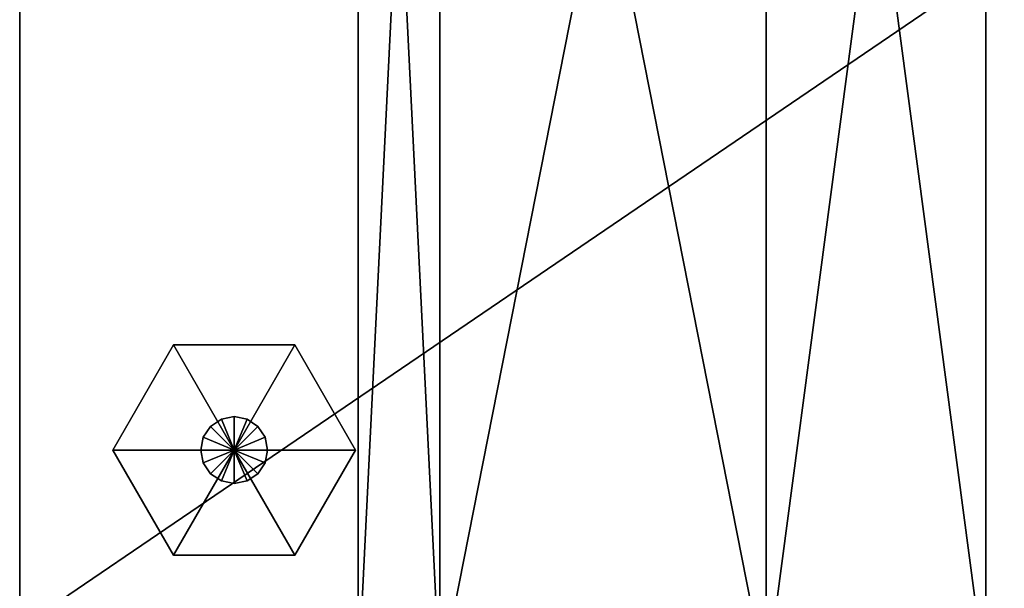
# Model space of a CAD drawing. Extents: x 0 to 35.8, y 0 to 28.5.
# Tile 17 of 89: x 0 to 4.8, y 4.3 to 7.1. Entities that reach past the tile are written whole.
import ezdxf

# ---------------------------------------------------------------- set-up
doc = ezdxf.new("R2010")
doc.units = 0
doc.header["$MEASUREMENT"] = 0
doc.layers.get('0').update_dxf_attribs({"color": 13, "linetype": 'CONTINUOUS'})
doc.layers.add('BSH_B36CL80ENS_SYMBOL', color=29, linetype='CONTINUOUS')
doc.layers.add('BSH_B36CL80ENS_SYMBOL_2', color=252, linetype='CONTINUOUS')

# ---------------------------------------------------------------- blocks, each defined once
blk = doc.blocks.new('BSH_B36CL81ENG_TRADECAD_DX')
at = {"layer": 'BSH_B36CL80ENS_SYMBOL', "color": 0}
for p, q in [((0.4562, 5.0257, 0.3827), (0.7532, 5.5402, 0.3827)), ((0.4562, 5.0257), (0.7532, 5.5402)), ((0.4562, 5.0257, 0.3827), (0.7532, 5.5402, 0.3827)), ((0.4562, 5.0257), (0.7532, 5.5402)), ((0.7532, 5.5402, 0.3827), (1.0502, 5.0257, 0.3825)), ((0.7532, 5.5402), (0.7532, 5.5402, 0.3827)), ((1.0502, 5.0257), (0.7532, 5.5402)), ((0.7532, 5.5402, 0.3827), (1.0502, 5.0257, 0.3825)), ((0.7532, 5.5402, 0.3827), (1.3472, 5.5402, 0.3827)), ((0.7532, 5.5402), (0.7532, 5.5402, 0.3827)), ((0.7532, 5.5402), (1.3472, 5.5402)), ((0.7532, 5.5402, 0.3827), (1.3472, 5.5402, 0.3827)), ((1.0502, 5.0257), (0.7532, 5.5402)), ((0.7532, 5.5402), (1.3472, 5.5402)), ((1.3472, 5.5402, 0.3827), (1.0502, 5.0257, 0.3825)), ((1.0502, 5.0257), (1.3472, 5.5402)), ((1.3472, 5.5402, 0.3827), (1.0502, 5.0257, 0.3825)), ((1.0502, 5.0257), (1.3472, 5.5402)), ((1.3472, 5.5402), (1.3472, 5.5402, 0.3827)), ((1.3472, 5.5402, 0.3827), (1.6443, 5.0257, 0.3827)), ((1.3472, 5.5402), (1.3472, 5.5402, 0.3827)), ((1.3472, 5.5402), (1.6443, 5.0257)), ((1.3472, 5.5402, 0.3827), (1.6443, 5.0257, 0.3827)), ((1.3472, 5.5402), (1.6443, 5.0257)), ((0.9344, 5.1415, 0.3825), (0.9876, 5.177, 0.3825)), ((0.9876, 5.177, 0.7488), (0.9344, 5.1415, 0.7488)), ((0.9344, 5.1415, 0.3825), (0.9876, 5.177, 0.3825)), ((0.9876, 5.177, 0.3825), (1.0502, 5.1895, 0.3825)), ((1.0502, 5.1895, 0.7488), (0.9876, 5.177, 0.7488)), ((0.9876, 5.177, 0.3825), (1.0502, 5.1895, 0.3825)), ((0.9876, 5.177, 0.3825), (0.9876, 5.177, 0.7488)), ((1.0502, 5.0257, 0.3825), (0.9876, 5.177, 0.3825)), ((0.9876, 5.177, 0.3825), (0.9876, 5.177, 0.7488)), ((1.0502, 5.0257, 0.3825), (0.9876, 5.177, 0.3825)), ((1.0502, 5.1895, 0.3825), (1.0502, 5.1895, 0.7488)), ((1.0502, 5.0257, 0.3825), (1.0502, 5.1895, 0.3825)), ((1.0502, 5.1895, 0.3825), (1.0502, 5.1895, 0.7488)), ((1.0502, 5.1895, 0.3825), (1.1129, 5.177, 0.3825)), ((1.1129, 5.177, 0.7488), (1.0502, 5.1895, 0.7488)), ((1.0502, 5.0257, 0.3825), (1.0502, 5.1895, 0.3825)), ((1.0502, 5.1895, 0.3825), (1.1129, 5.177, 0.3825)), ((1.0502, 5.0257, 0.3825), (1.1129, 5.177, 0.3825)), ((1.0502, 5.0257, 0.3825), (1.1129, 5.177, 0.3825)), ((1.1129, 5.177, 0.3825), (1.1129, 5.177, 0.7488)), ((1.1129, 5.177, 0.3825), (1.1129, 5.177, 0.7488)), ((1.1129, 5.177, 0.3825), (1.166, 5.1415, 0.3825)), ((1.166, 5.1415, 0.7488), (1.1129, 5.177, 0.7488)), ((1.1129, 5.177, 0.3825), (1.166, 5.1415, 0.3825)), ((0.8989, 5.0884, 0.3825), (0.9344, 5.1415, 0.3825)), ((0.9344, 5.1415, 0.7488), (0.8989, 5.0884, 0.7488)), ((0.8989, 5.0884, 0.3825), (0.9344, 5.1415, 0.3825)), ((0.9344, 5.1415, 0.3825), (0.9344, 5.1415, 0.7488)), ((1.0502, 5.0257, 0.3825), (0.9344, 5.1415, 0.3825)), ((0.9344, 5.1415, 0.3825), (0.9344, 5.1415, 0.7488)), ((1.0502, 5.0257, 0.3825), (0.9344, 5.1415, 0.3825)), ((1.0502, 5.0257, 0.3825), (1.166, 5.1415, 0.3825)), ((1.0502, 5.0257, 0.3825), (1.166, 5.1415, 0.3825)), ((1.166, 5.1415, 0.3825), (1.166, 5.1415, 0.7488)), ((1.166, 5.1415, 0.3825), (1.166, 5.1415, 0.7488)), ((1.166, 5.1415, 0.3825), (1.2015, 5.0884, 0.3825)), ((1.2015, 5.0884, 0.7488), (1.166, 5.1415, 0.7488)), ((1.166, 5.1415, 0.3825), (1.2015, 5.0884, 0.3825)), ((0.8865, 5.0257, 0.3825), (0.8989, 5.0884, 0.3825)), ((0.8989, 5.0884, 0.7488), (0.8865, 5.0257, 0.7488)), ((0.8865, 5.0257, 0.3825), (0.8989, 5.0884, 0.3825)), ((0.8989, 5.0884, 0.3825), (0.8989, 5.0884, 0.7488)), ((1.0502, 5.0257, 0.3825), (0.8989, 5.0884, 0.3825)), ((0.8989, 5.0884, 0.3825), (0.8989, 5.0884, 0.7488)), ((1.0502, 5.0257, 0.3825), (0.8989, 5.0884, 0.3825)), ((1.0502, 5.0257, 0.3825), (1.2015, 5.0884, 0.3825)), ((1.0502, 5.0257, 0.3825), (1.2015, 5.0884, 0.3825)), ((1.2015, 5.0884, 0.3825), (1.2015, 5.0884, 0.7488)), ((1.2015, 5.0884, 0.3825), (1.2015, 5.0884, 0.7488)), ((1.2015, 5.0884, 0.3825), (1.214, 5.0257, 0.3825)), ((1.214, 5.0257, 0.7488), (1.2015, 5.0884, 0.7488)), ((1.2015, 5.0884, 0.3825), (1.214, 5.0257, 0.3825)), ((0.7532, 4.5113, 0.3827), (0.4562, 5.0257, 0.3827)), ((0.4562, 5.0257, 0.3827), (1.0502, 5.0257, 0.3825)), ((0.7532, 4.5113), (0.4562, 5.0257)), ((0.4562, 5.0257), (0.4562, 5.0257, 0.3827)), ((0.7532, 4.5113, 0.3827), (0.4562, 5.0257, 0.3827)), ((1.0502, 5.0257), (0.4562, 5.0257)), ((0.7532, 4.5113), (0.4562, 5.0257)), ((0.4562, 5.0257, 0.3827), (1.0502, 5.0257, 0.3825)), ((0.4562, 5.0257), (0.4562, 5.0257, 0.3827)), ((1.0502, 5.0257), (0.4562, 5.0257)), ((0.7532, 4.5113, 0.3827), (1.0502, 5.0257, 0.3825)), ((1.0502, 5.0257), (0.7532, 4.5113)), ((0.7532, 4.5113, 0.3827), (1.0502, 5.0257, 0.3825)), ((1.0502, 5.0257), (0.7532, 4.5113)), ((0.8989, 4.9631, 0.3825), (0.8865, 5.0257, 0.3825)), ((0.8865, 5.0257, 0.3825), (0.8865, 5.0257, 0.7488)), ((0.8865, 5.0257, 0.7488), (0.8989, 4.9631, 0.7488)), ((1.0502, 5.0257, 0.3825), (0.8865, 5.0257, 0.3825)), ((0.8989, 4.9631, 0.3825), (0.8865, 5.0257, 0.3825)), ((0.8865, 5.0257, 0.3825), (0.8865, 5.0257, 0.7488)), ((1.0502, 5.0257, 0.3825), (0.8865, 5.0257, 0.3825)), ((1.0502, 5.0257, 0.3825), (0.8989, 4.9631, 0.3825)), ((1.0502, 5.0257, 0.3825), (0.8989, 4.9631, 0.3825)), ((1.0502, 5.0257, 0.3825), (0.9344, 4.9099, 0.3825)), ((1.0502, 5.0257, 0.3825), (0.9344, 4.9099, 0.3825)), ((0.9876, 4.8744, 0.3825), (1.0502, 5.0257, 0.3825)), ((0.9876, 4.8744, 0.3825), (1.0502, 5.0257, 0.3825)), ((1.0502, 5.0257, 0.3825), (1.6443, 5.0257, 0.3827)), ((1.3472, 4.5113, 0.3827), (1.0502, 5.0257, 0.3825)), ((1.6443, 5.0257), (1.0502, 5.0257)), ((1.0502, 5.0257), (1.3472, 4.5113)), ((1.3472, 4.5113, 0.3827), (1.0502, 5.0257, 0.3825)), ((1.0502, 5.0257), (1.3472, 4.5113)), ((1.0502, 5.0257, 0.3825), (1.6443, 5.0257, 0.3827)), ((1.6443, 5.0257), (1.0502, 5.0257)), ((1.214, 5.0257, 0.3825), (1.0502, 5.0257, 0.3825)), ((1.0502, 5.0257, 0.3825), (1.2015, 4.9631, 0.3825)), ((1.0502, 5.0257, 0.3825), (1.2015, 4.9631, 0.3825)), ((1.0502, 5.0257, 0.3825), (1.166, 4.9099, 0.3825)), ((1.0502, 5.0257, 0.3825), (1.166, 4.9099, 0.3825)), ((1.0502, 5.0257, 0.3825), (1.1129, 4.8744, 0.3825)), ((1.0502, 5.0257, 0.3825), (1.1129, 4.8744, 0.3825)), ((1.0502, 5.0257, 0.3825), (1.0502, 4.862, 0.3825)), ((1.0502, 5.0257, 0.3825), (1.0502, 4.862, 0.3825)), ((1.214, 5.0257, 0.3825), (1.0502, 5.0257, 0.3825)), ((1.214, 5.0257, 0.3825), (1.2015, 4.9631, 0.3825)), ((1.2015, 4.9631, 0.7488), (1.214, 5.0257, 0.7488)), ((1.214, 5.0257, 0.3825), (1.2015, 4.9631, 0.3825)), ((1.214, 5.0257, 0.7488), (1.214, 5.0257, 0.3825)), ((1.214, 5.0257, 0.7488), (1.214, 5.0257, 0.3825)), ((1.6443, 5.0257, 0.3827), (1.3472, 4.5113, 0.3827)), ((1.6443, 5.0257), (1.3472, 4.5113)), ((1.6443, 5.0257, 0.3827), (1.3472, 4.5113, 0.3827)), ((1.6443, 5.0257), (1.3472, 4.5113)), ((1.6443, 5.0257, 0.3827), (1.6443, 5.0257)), ((1.6443, 5.0257, 0.3827), (1.6443, 5.0257)), ((0.9344, 4.9099, 0.3825), (0.8989, 4.9631, 0.3825)), ((0.8989, 4.9631, 0.3825), (0.8989, 4.9631, 0.7488)), ((0.8989, 4.9631, 0.7488), (0.9344, 4.9099, 0.7488)), ((0.9344, 4.9099, 0.3825), (0.8989, 4.9631, 0.3825)), ((0.8989, 4.9631, 0.3825), (0.8989, 4.9631, 0.7488)), ((1.2015, 4.9631, 0.3825), (1.166, 4.9099, 0.3825)), ((1.166, 4.9099, 0.7488), (1.2015, 4.9631, 0.7488)), ((1.2015, 4.9631, 0.3825), (1.166, 4.9099, 0.3825)), ((1.2015, 4.9631, 0.3825), (1.2015, 4.9631, 0.7488)), ((1.2015, 4.9631, 0.3825), (1.2015, 4.9631, 0.7488)), ((0.9876, 4.8744, 0.3825), (0.9344, 4.9099, 0.3825)), ((0.9344, 4.9099, 0.3825), (0.9344, 4.9099, 0.7488)), ((0.9344, 4.9099, 0.7488), (0.9876, 4.8744, 0.7488)), ((0.9876, 4.8744, 0.3825), (0.9344, 4.9099, 0.3825)), ((0.9344, 4.9099, 0.3825), (0.9344, 4.9099, 0.7488)), ((0.9876, 4.8744, 0.7488), (0.9876, 4.8744, 0.3825)), ((1.0502, 4.862, 0.3825), (0.9876, 4.8744, 0.3825)), ((0.9876, 4.8744, 0.7488), (0.9876, 4.8744, 0.3825)), ((0.9876, 4.8744, 0.7488), (1.0502, 4.862, 0.7488)), ((1.0502, 4.862, 0.3825), (0.9876, 4.8744, 0.3825)), ((1.1129, 4.8744, 0.3825), (1.0502, 4.862, 0.3825)), ((1.0502, 4.862, 0.7488), (1.1129, 4.8744, 0.7488)), ((1.1129, 4.8744, 0.3825), (1.0502, 4.862, 0.3825)), ((1.166, 4.9099, 0.3825), (1.1129, 4.8744, 0.3825)), ((1.1129, 4.8744, 0.7488), (1.166, 4.9099, 0.7488)), ((1.166, 4.9099, 0.3825), (1.1129, 4.8744, 0.3825)), ((1.1129, 4.8744, 0.3825), (1.1129, 4.8744, 0.7488)), ((1.1129, 4.8744, 0.3825), (1.1129, 4.8744, 0.7488)), ((1.166, 4.9099, 0.3825), (1.166, 4.9099, 0.7488)), ((1.166, 4.9099, 0.3825), (1.166, 4.9099, 0.7488)), ((1.0502, 4.862, 0.3825), (1.0502, 4.862, 0.7488)), ((1.0502, 4.862, 0.3825), (1.0502, 4.862, 0.7488)), ((1.3472, 4.5113, 0.3827), (0.7532, 4.5113, 0.3827)), ((1.3472, 4.5113), (0.7532, 4.5113)), ((0.7532, 4.5113), (0.7532, 4.5113, 0.3827)), ((1.3472, 4.5113, 0.3827), (0.7532, 4.5113, 0.3827)), ((1.3472, 4.5113), (0.7532, 4.5113)), ((0.7532, 4.5113), (0.7532, 4.5113, 0.3827)), ((1.3472, 4.5113), (1.3472, 4.5113, 0.3827)), ((1.3472, 4.5113), (1.3472, 4.5113, 0.3827))]:
    blk.add_line(p, q, dxfattribs=at)
at = {"layer": 'BSH_B36CL80ENS_SYMBOL_2', "color": 0}
for p, q in [((0, 28.5259, 0.835), (0, 4.1535, 0.835)), ((0, 4.1535, 71.5539), (0, 28.5259, 71.5539)), ((0, 4.1535, 71.5539), (0, 28.5259, 71.5539)), ((0, 28.5259, 0.835), (0, 4.1535, 0.835)), ((1.6578, 3.8968, 70.8029), (1.6578, 11.9923, 70.8029)), ((1.6578, 3.8968, 70.8029), (1.6578, 11.9923, 70.8029)), ((1.6578, 11.9893, 71.7067), (1.6578, 3.8938, 71.7067)), ((1.6578, 11.9893, 71.7067), (1.6578, 3.8938, 71.7067)), ((2.0577, 11.9923, 70.8029), (2.0577, 3.8968, 70.8029)), ((2.0577, 11.9923, 70.8029), (2.0577, 3.8968, 70.8029)), ((2.0577, 3.8938, 71.7067), (2.0577, 11.9893, 71.7067)), ((2.0577, 3.8938, 71.7067), (2.0577, 11.9893, 71.7067)), ((3.655, 3.8968, 70.8029), (3.655, 11.9923, 70.8029)), ((3.655, 3.8968, 70.8029), (3.655, 11.9923, 70.8029)), ((3.655, 11.9893, 71.7067), (3.655, 3.8938, 71.7067)), ((3.655, 11.9893, 71.7067), (3.655, 3.8938, 71.7067)), ((4.7309, 11.9923, 70.8029), (4.7309, 3.8968, 70.8029)), ((4.7309, 11.9923, 70.8029), (4.7309, 3.8968, 70.8029)), ((4.7309, 3.8938, 71.7067), (4.7309, 11.9893, 71.7067)), ((4.7309, 3.8938, 71.7067), (4.7309, 11.9893, 71.7067))]:
    blk.add_line(p, q, dxfattribs=at)
at = {"layer": 'BSH_B36CL80ENS_SYMBOL', "color": 29}
mesh = blk.add_polyface(dxfattribs=at)
corners = [(1.0502, 5.0257, 0.3825), (0.4562, 5.0257, 0.3827), (0.7532, 5.5402, 0.3827)]
mesh.append_faces([[corners[k] for k in face] for face in [(0, 1, 2)]], dxfattribs={"color": 29})
mesh = blk.add_polyface(dxfattribs=at)
corners = [(0.7532, 5.5402), (0.4562, 5.0257, 0.3827), (0.4562, 5.0257), (0.7532, 5.5402, 0.3827)]
mesh.append_faces([[corners[k] for k in face] for face in [(0, 1, 2), (1, 0, 3)]], dxfattribs={"vtx0": -1, "color": 29})
mesh = blk.add_polyface(dxfattribs=at)
corners = [(1.0502, 5.0257), (0.7532, 5.5402), (0.4562, 5.0257)]
mesh.append_faces([[corners[k] for k in face] for face in [(0, 1, 2)]], dxfattribs={"color": 29})
mesh = blk.add_polyface(dxfattribs=at)
corners = [(1.3472, 5.5402, 0.3827), (1.0502, 5.0257, 0.3825), (0.7532, 5.5402, 0.3827)]
mesh.append_faces([[corners[k] for k in face] for face in [(0, 1, 2)]], dxfattribs={"color": 29})
mesh = blk.add_polyface(dxfattribs=at)
corners = [(1.3472, 5.5402, 0.3827), (0.7532, 5.5402), (1.3472, 5.5402), (0.7532, 5.5402, 0.3827)]
mesh.append_faces([[corners[k] for k in face] for face in [(0, 1, 2), (1, 0, 3)]], dxfattribs={"vtx0": -1, "color": 29})
mesh = blk.add_polyface(dxfattribs=at)
corners = [(1.3472, 5.5402), (0.7532, 5.5402), (1.0502, 5.0257)]
mesh.append_faces([[corners[k] for k in face] for face in [(0, 1, 2)]], dxfattribs={"color": 29})
mesh = blk.add_polyface(dxfattribs=at)
corners = [(1.6443, 5.0257, 0.3827), (1.0502, 5.0257, 0.3825), (1.3472, 5.5402, 0.3827)]
mesh.append_faces([[corners[k] for k in face] for face in [(0, 1, 2)]], dxfattribs={"color": 29})
mesh = blk.add_polyface(dxfattribs=at)
corners = [(1.6443, 5.0257), (1.3472, 5.5402), (1.0502, 5.0257)]
mesh.append_faces([[corners[k] for k in face] for face in [(0, 1, 2)]], dxfattribs={"color": 29})
mesh = blk.add_polyface(dxfattribs=at)
corners = [(1.3472, 5.5402, 0.3827), (1.6443, 5.0257), (1.6443, 5.0257, 0.3827), (1.3472, 5.5402)]
mesh.append_faces([[corners[k] for k in face] for face in [(0, 1, 2), (1, 0, 3)]], dxfattribs={"vtx0": -1, "color": 29})
mesh = blk.add_polyface(dxfattribs=at)
corners = [(0.9876, 5.177, 0.7488), (0.9344, 5.1415, 0.3825), (0.9876, 5.177, 0.3825), (0.9344, 5.1415, 0.7488)]
mesh.append_faces([[corners[k] for k in face] for face in [(0, 1, 2), (1, 0, 3)]], dxfattribs={"vtx0": -1, "color": 29})
mesh = blk.add_polyface(dxfattribs=at)
corners = [(1.0502, 5.0257, 0.3825), (0.9876, 5.177, 0.3825), (0.9344, 5.1415, 0.3825)]
mesh.append_faces([[corners[k] for k in face] for face in [(0, 1, 2)]], dxfattribs={"color": 29})
mesh = blk.add_polyface(dxfattribs=at)
corners = [(1.0502, 5.1895, 0.7488), (0.9876, 5.177, 0.3825), (1.0502, 5.1895, 0.3825), (0.9876, 5.177, 0.7488)]
mesh.append_faces([[corners[k] for k in face] for face in [(0, 1, 2), (1, 0, 3)]], dxfattribs={"vtx0": -1, "color": 29})
mesh = blk.add_polyface(dxfattribs=at)
corners = [(1.0502, 5.1895, 0.3825), (0.9876, 5.177, 0.3825), (1.0502, 5.0257, 0.3825)]
mesh.append_faces([[corners[k] for k in face] for face in [(0, 1, 2)]], dxfattribs={"color": 29})
mesh = blk.add_polyface(dxfattribs=at)
corners = [(1.1129, 5.177, 0.7488), (1.0502, 5.1895, 0.3825), (1.1129, 5.177, 0.3825), (1.0502, 5.1895, 0.7488)]
mesh.append_faces([[corners[k] for k in face] for face in [(0, 1, 2), (1, 0, 3)]], dxfattribs={"vtx0": -1, "color": 29})
mesh = blk.add_polyface(dxfattribs=at)
corners = [(1.1129, 5.177, 0.3825), (1.0502, 5.1895, 0.3825), (1.0502, 5.0257, 0.3825)]
mesh.append_faces([[corners[k] for k in face] for face in [(0, 1, 2)]], dxfattribs={"color": 29})
mesh = blk.add_polyface(dxfattribs=at)
corners = [(1.166, 5.1415, 0.3825), (1.1129, 5.177, 0.3825), (1.0502, 5.0257, 0.3825)]
mesh.append_faces([[corners[k] for k in face] for face in [(0, 1, 2)]], dxfattribs={"color": 29})
mesh = blk.add_polyface(dxfattribs=at)
corners = [(1.166, 5.1415, 0.7488), (1.1129, 5.177, 0.3825), (1.166, 5.1415, 0.3825), (1.1129, 5.177, 0.7488)]
mesh.append_faces([[corners[k] for k in face] for face in [(0, 1, 2), (1, 0, 3)]], dxfattribs={"vtx0": -1, "color": 29})
mesh = blk.add_polyface(dxfattribs=at)
corners = [(0.9344, 5.1415, 0.3825), (0.8989, 5.0884, 0.7488), (0.8989, 5.0884, 0.3825), (0.9344, 5.1415, 0.7488)]
mesh.append_faces([[corners[k] for k in face] for face in [(0, 1, 2), (1, 0, 3)]], dxfattribs={"vtx0": -1, "color": 29})
mesh = blk.add_polyface(dxfattribs=at)
corners = [(1.0502, 5.0257, 0.3825), (0.9344, 5.1415, 0.3825), (0.8989, 5.0884, 0.3825)]
mesh.append_faces([[corners[k] for k in face] for face in [(0, 1, 2)]], dxfattribs={"color": 29})
mesh = blk.add_polyface(dxfattribs=at)
corners = [(1.2015, 5.0884, 0.3825), (1.166, 5.1415, 0.3825), (1.0502, 5.0257, 0.3825)]
mesh.append_faces([[corners[k] for k in face] for face in [(0, 1, 2)]], dxfattribs={"color": 29})
mesh = blk.add_polyface(dxfattribs=at)
corners = [(1.166, 5.1415, 0.7488), (1.2015, 5.0884, 0.3825), (1.2015, 5.0884, 0.7488), (1.166, 5.1415, 0.3825)]
mesh.append_faces([[corners[k] for k in face] for face in [(0, 1, 2), (1, 0, 3)]], dxfattribs={"vtx0": -1, "color": 29})
mesh = blk.add_polyface(dxfattribs=at)
corners = [(0.8989, 5.0884, 0.3825), (0.8865, 5.0257, 0.7488), (0.8865, 5.0257, 0.3825), (0.8989, 5.0884, 0.7488)]
mesh.append_faces([[corners[k] for k in face] for face in [(0, 1, 2), (1, 0, 3)]], dxfattribs={"vtx0": -1, "color": 29})
mesh = blk.add_polyface(dxfattribs=at)
corners = [(1.0502, 5.0257, 0.3825), (0.8989, 5.0884, 0.3825), (0.8865, 5.0257, 0.3825)]
mesh.append_faces([[corners[k] for k in face] for face in [(0, 1, 2)]], dxfattribs={"color": 29})
mesh = blk.add_polyface(dxfattribs=at)
corners = [(1.214, 5.0257, 0.3825), (1.2015, 5.0884, 0.3825), (1.0502, 5.0257, 0.3825)]
mesh.append_faces([[corners[k] for k in face] for face in [(0, 1, 2)]], dxfattribs={"color": 29})
mesh = blk.add_polyface(dxfattribs=at)
corners = [(1.2015, 5.0884, 0.7488), (1.214, 5.0257, 0.3825), (1.214, 5.0257, 0.7488), (1.2015, 5.0884, 0.3825)]
mesh.append_faces([[corners[k] for k in face] for face in [(0, 1, 2), (1, 0, 3)]], dxfattribs={"vtx0": -1, "color": 29})
mesh = blk.add_polyface(dxfattribs=at)
corners = [(1.0502, 5.0257, 0.3825), (0.7532, 4.5113, 0.3827), (0.4562, 5.0257, 0.3827)]
mesh.append_faces([[corners[k] for k in face] for face in [(0, 1, 2)]], dxfattribs={"color": 29})
mesh = blk.add_polyface(dxfattribs=at)
corners = [(0.4562, 5.0257), (0.7532, 4.5113, 0.3827), (0.7532, 4.5113), (0.4562, 5.0257, 0.3827)]
mesh.append_faces([[corners[k] for k in face] for face in [(0, 1, 2), (1, 0, 3)]], dxfattribs={"vtx0": -1, "color": 29})
mesh = blk.add_polyface(dxfattribs=at)
corners = [(1.0502, 5.0257), (0.4562, 5.0257), (0.7532, 4.5113)]
mesh.append_faces([[corners[k] for k in face] for face in [(0, 1, 2)]], dxfattribs={"color": 29})
mesh = blk.add_polyface(dxfattribs=at)
corners = [(1.3472, 4.5113, 0.3827), (0.7532, 4.5113, 0.3827), (1.0502, 5.0257, 0.3825)]
mesh.append_faces([[corners[k] for k in face] for face in [(0, 1, 2)]], dxfattribs={"color": 29})
mesh = blk.add_polyface(dxfattribs=at)
corners = [(1.3472, 4.5113), (1.0502, 5.0257), (0.7532, 4.5113)]
mesh.append_faces([[corners[k] for k in face] for face in [(0, 1, 2)]], dxfattribs={"color": 29})
mesh = blk.add_polyface(dxfattribs=at)
corners = [(0.8865, 5.0257, 0.3825), (0.8989, 4.9631, 0.7488), (0.8989, 4.9631, 0.3825), (0.8865, 5.0257, 0.7488)]
mesh.append_faces([[corners[k] for k in face] for face in [(0, 1, 2), (1, 0, 3)]], dxfattribs={"vtx0": -1, "color": 29})
mesh = blk.add_polyface(dxfattribs=at)
corners = [(1.0502, 5.0257, 0.3825), (0.8865, 5.0257, 0.3825), (0.8989, 4.9631, 0.3825)]
mesh.append_faces([[corners[k] for k in face] for face in [(0, 1, 2)]], dxfattribs={"color": 29})
mesh = blk.add_polyface(dxfattribs=at)
corners = [(1.0502, 5.0257, 0.3825), (0.8989, 4.9631, 0.3825), (0.9344, 4.9099, 0.3825)]
mesh.append_faces([[corners[k] for k in face] for face in [(0, 1, 2)]], dxfattribs={"color": 29})
mesh = blk.add_polyface(dxfattribs=at)
corners = [(1.0502, 5.0257, 0.3825), (0.9344, 4.9099, 0.3825), (0.9876, 4.8744, 0.3825)]
mesh.append_faces([[corners[k] for k in face] for face in [(0, 1, 2)]], dxfattribs={"color": 29})
mesh = blk.add_polyface(dxfattribs=at)
corners = [(1.0502, 5.0257, 0.3825), (0.9876, 4.8744, 0.3825), (1.0502, 4.862, 0.3825)]
mesh.append_faces([[corners[k] for k in face] for face in [(0, 1, 2)]], dxfattribs={"color": 29})
mesh = blk.add_polyface(dxfattribs=at)
corners = [(1.6443, 5.0257, 0.3827), (1.3472, 4.5113, 0.3827), (1.0502, 5.0257, 0.3825)]
mesh.append_faces([[corners[k] for k in face] for face in [(0, 1, 2)]], dxfattribs={"color": 29})
mesh = blk.add_polyface(dxfattribs=at)
corners = [(1.6443, 5.0257), (1.0502, 5.0257), (1.3472, 4.5113)]
mesh.append_faces([[corners[k] for k in face] for face in [(0, 1, 2)]], dxfattribs={"color": 29})
mesh = blk.add_polyface(dxfattribs=at)
corners = [(1.214, 5.0257, 0.3825), (1.0502, 5.0257, 0.3825), (1.2015, 4.9631, 0.3825)]
mesh.append_faces([[corners[k] for k in face] for face in [(0, 1, 2)]], dxfattribs={"color": 29})
mesh = blk.add_polyface(dxfattribs=at)
corners = [(1.2015, 4.9631, 0.3825), (1.0502, 5.0257, 0.3825), (1.166, 4.9099, 0.3825)]
mesh.append_faces([[corners[k] for k in face] for face in [(0, 1, 2)]], dxfattribs={"color": 29})
mesh = blk.add_polyface(dxfattribs=at)
corners = [(1.166, 4.9099, 0.3825), (1.0502, 5.0257, 0.3825), (1.1129, 4.8744, 0.3825)]
mesh.append_faces([[corners[k] for k in face] for face in [(0, 1, 2)]], dxfattribs={"color": 29})
mesh = blk.add_polyface(dxfattribs=at)
corners = [(1.1129, 4.8744, 0.3825), (1.0502, 5.0257, 0.3825), (1.0502, 4.862, 0.3825)]
mesh.append_faces([[corners[k] for k in face] for face in [(0, 1, 2)]], dxfattribs={"color": 29})
mesh = blk.add_polyface(dxfattribs=at)
corners = [(1.214, 5.0257, 0.7488), (1.2015, 4.9631, 0.3825), (1.2015, 4.9631, 0.7488), (1.214, 5.0257, 0.3825)]
mesh.append_faces([[corners[k] for k in face] for face in [(0, 1, 2), (1, 0, 3)]], dxfattribs={"vtx0": -1, "color": 29})
mesh = blk.add_polyface(dxfattribs=at)
corners = [(1.6443, 5.0257, 0.3827), (1.3472, 4.5113), (1.3472, 4.5113, 0.3827), (1.6443, 5.0257)]
mesh.append_faces([[corners[k] for k in face] for face in [(0, 1, 2), (1, 0, 3)]], dxfattribs={"vtx0": -1, "color": 29})
mesh = blk.add_polyface(dxfattribs=at)
corners = [(0.8989, 4.9631, 0.3825), (0.9344, 4.9099, 0.7488), (0.9344, 4.9099, 0.3825), (0.8989, 4.9631, 0.7488)]
mesh.append_faces([[corners[k] for k in face] for face in [(0, 1, 2), (1, 0, 3)]], dxfattribs={"vtx0": -1, "color": 29})
mesh = blk.add_polyface(dxfattribs=at)
corners = [(1.2015, 4.9631, 0.7488), (1.166, 4.9099, 0.3825), (1.166, 4.9099, 0.7488), (1.2015, 4.9631, 0.3825)]
mesh.append_faces([[corners[k] for k in face] for face in [(0, 1, 2), (1, 0, 3)]], dxfattribs={"vtx0": -1, "color": 29})
mesh = blk.add_polyface(dxfattribs=at)
corners = [(0.9344, 4.9099, 0.7488), (0.9876, 4.8744, 0.3825), (0.9344, 4.9099, 0.3825), (0.9876, 4.8744, 0.7488)]
mesh.append_faces([[corners[k] for k in face] for face in [(0, 1, 2), (1, 0, 3)]], dxfattribs={"vtx0": -1, "color": 29})
mesh = blk.add_polyface(dxfattribs=at)
corners = [(0.9876, 4.8744, 0.7488), (1.0502, 4.862, 0.3825), (0.9876, 4.8744, 0.3825), (1.0502, 4.862, 0.7488)]
mesh.append_faces([[corners[k] for k in face] for face in [(0, 1, 2), (1, 0, 3)]], dxfattribs={"vtx0": -1, "color": 29})
mesh = blk.add_polyface(dxfattribs=at)
corners = [(1.0502, 4.862, 0.7488), (1.1129, 4.8744, 0.3825), (1.0502, 4.862, 0.3825), (1.1129, 4.8744, 0.7488)]
mesh.append_faces([[corners[k] for k in face] for face in [(0, 1, 2), (1, 0, 3)]], dxfattribs={"vtx0": -1, "color": 29})
mesh = blk.add_polyface(dxfattribs=at)
corners = [(1.1129, 4.8744, 0.7488), (1.166, 4.9099, 0.3825), (1.1129, 4.8744, 0.3825), (1.166, 4.9099, 0.7488)]
mesh.append_faces([[corners[k] for k in face] for face in [(0, 1, 2), (1, 0, 3)]], dxfattribs={"vtx0": -1, "color": 29})
mesh = blk.add_polyface(dxfattribs=at)
corners = [(0.7532, 4.5113, 0.3827), (1.3472, 4.5113), (0.7532, 4.5113), (1.3472, 4.5113, 0.3827)]
mesh.append_faces([[corners[k] for k in face] for face in [(0, 1, 2), (1, 0, 3)]], dxfattribs={"vtx0": -1, "color": 29})
at = {"layer": 'BSH_B36CL80ENS_SYMBOL_2', "color": 252}
mesh = blk.add_polyface(dxfattribs=at)
corners = [(35.8406, 4.1535, 0.835), (0, 28.5259, 0.835), (0, 4.1535, 0.835), (35.8406, 28.5259, 0.835)]
mesh.append_faces([[corners[k] for k in face] for face in [(0, 1, 2), (1, 0, 3)]], dxfattribs={"vtx0": -1, "color": 252})
mesh = blk.add_polyface(dxfattribs=at)
corners = [(35.8406, 28.5259, 71.5539), (0, 4.1535, 71.5539), (0, 28.5259, 71.5539), (35.8406, 4.1535, 71.5539)]
mesh.append_faces([[corners[k] for k in face] for face in [(0, 1, 2), (1, 0, 3)]], dxfattribs={"vtx0": -1, "color": 252})
mesh = blk.add_polyface(dxfattribs=at)
corners = [(0, 28.5259, 0.835), (0, 4.1535, 71.5539), (0, 4.1535, 0.835), (0, 28.5259, 71.5539)]
mesh.append_faces([[corners[k] for k in face] for face in [(0, 1, 2), (1, 0, 3)]], dxfattribs={"vtx0": -1, "color": 252})
mesh = blk.add_polyface(dxfattribs=at)
corners = [(1.6578, 3.8968, 70.8029), (1.6578, 11.9893, 71.7067), (1.6578, 3.8938, 71.7067), (1.6578, 11.9923, 70.8029)]
mesh.append_faces([[corners[k] for k in face] for face in [(0, 1, 2), (1, 0, 3)]], dxfattribs={"vtx0": -1, "color": 252})
mesh = blk.add_polyface(dxfattribs=at)
corners = [(2.0577, 3.8968, 70.8029), (1.6578, 11.9923, 70.8029), (1.6578, 3.8968, 70.8029), (2.0577, 11.9923, 70.8029)]
mesh.append_faces([[corners[k] for k in face] for face in [(0, 1, 2), (1, 0, 3)]], dxfattribs={"vtx0": -1, "color": 252})
mesh = blk.add_polyface(dxfattribs=at)
corners = [(2.0577, 11.9893, 71.7067), (1.6578, 3.8938, 71.7067), (1.6578, 11.9893, 71.7067), (2.0577, 3.8938, 71.7067)]
mesh.append_faces([[corners[k] for k in face] for face in [(0, 1, 2), (1, 0, 3)]], dxfattribs={"vtx0": -1, "color": 252})
mesh = blk.add_polyface(dxfattribs=at)
corners = [(3.655, 3.8968, 70.8029), (2.0577, 11.9923, 70.8029), (2.0577, 3.8968, 70.8029), (3.655, 11.9923, 70.8029)]
mesh.append_faces([[corners[k] for k in face] for face in [(0, 1, 2), (1, 0, 3)]], dxfattribs={"vtx0": -1, "color": 252})
mesh = blk.add_polyface(dxfattribs=at)
corners = [(3.655, 11.9893, 71.7067), (2.0577, 3.8938, 71.7067), (2.0577, 11.9893, 71.7067), (3.655, 3.8938, 71.7067)]
mesh.append_faces([[corners[k] for k in face] for face in [(0, 1, 2), (1, 0, 3)]], dxfattribs={"vtx0": -1, "color": 252})
mesh = blk.add_polyface(dxfattribs=at)
corners = [(4.7309, 3.8968, 70.8029), (3.655, 11.9923, 70.8029), (3.655, 3.8968, 70.8029), (4.7309, 11.9923, 70.8029)]
mesh.append_faces([[corners[k] for k in face] for face in [(0, 1, 2), (1, 0, 3)]], dxfattribs={"vtx0": -1, "color": 252})
mesh = blk.add_polyface(dxfattribs=at)
corners = [(4.7309, 11.9893, 71.7067), (3.655, 3.8938, 71.7067), (3.655, 11.9893, 71.7067), (4.7309, 3.8938, 71.7067)]
mesh.append_faces([[corners[k] for k in face] for face in [(0, 1, 2), (1, 0, 3)]], dxfattribs={"vtx0": -1, "color": 252})
mesh = blk.add_polyface(dxfattribs=at)
corners = [(4.7309, 11.9893, 71.7067), (4.7309, 3.8968, 70.8029), (4.7309, 3.8938, 71.7067), (4.7309, 11.9923, 70.8029)]
mesh.append_faces([[corners[k] for k in face] for face in [(0, 1, 2), (1, 0, 3)]], dxfattribs={"vtx0": -1, "color": 252})

msp = doc.modelspace()

# ---------------------------------------------------------------- block references
at = {"color": 0}
msp.add_blockref('BSH_B36CL81ENG_TRADECAD_DX', (0, 0), dxfattribs=at)

doc.saveas('drawing.dxf')
